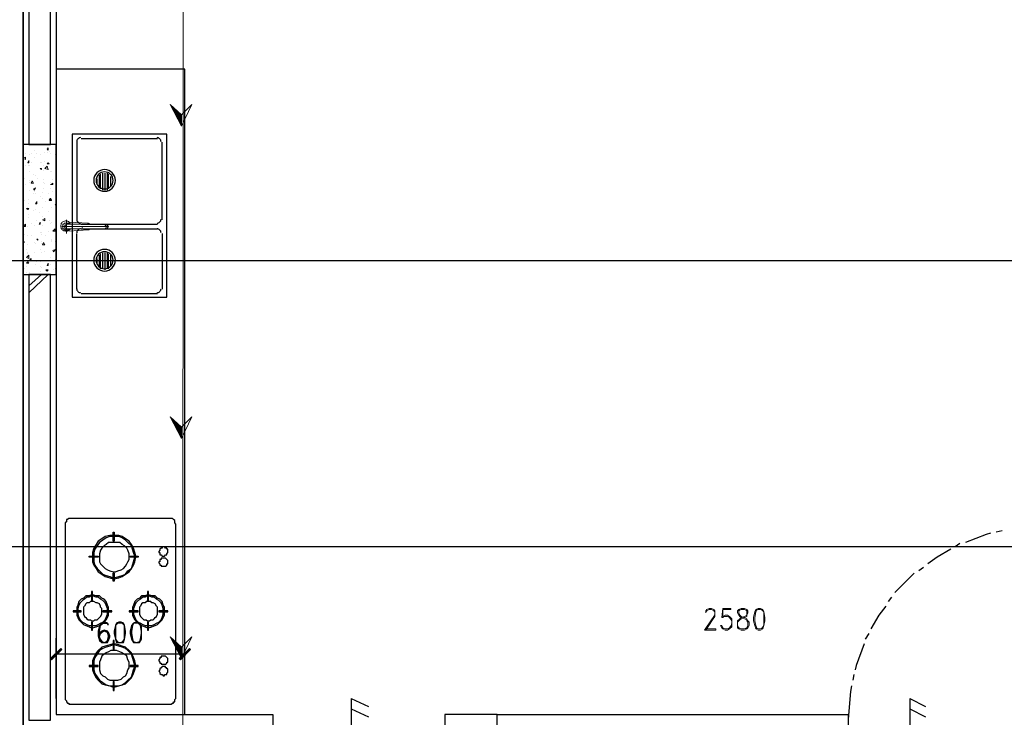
# Model space of a CAD drawing. Header units: millimetres. Extents: x 0 to 420, y 0 to 297.
# Tile 16 of 95: x 49 to 85, y 151 to 177. Entities that reach past the tile are written whole.
import ezdxf

# ---------------------------------------------------------------- set-up
doc = ezdxf.new("R2010")
doc.units = ezdxf.units.MM
doc.layers.add('FILL_000000', color=7, linetype='Continuous')
doc.layers.add('LINE_000000', color=7, linetype='Continuous')

msp = doc.modelspace()

# ---------------------------------------------------------------- hatches: boundary and pattern name
at = {"layer": 'FILL_000000'}
h = msp.add_hatch(color=7, dxfattribs=at)
h.dxf.hatch_style = 1
h.paths.add_polyline_path([(54.695, 173.016), (54.483, 173.016), (54.271, 173.397), (54.695, 173.016)])
h = msp.add_hatch(color=7, dxfattribs=at)
h.dxf.hatch_style = 1
h.paths.add_polyline_path([(54.695, 172.593), (54.695, 173.016), (54.483, 173.016), (54.695, 172.593)])
h = msp.add_hatch(color=7, dxfattribs=at)
h.dxf.hatch_style = 1
h.paths.add_polyline_path([(54.695, 161.417), (54.483, 161.417), (54.271, 161.798), (54.695, 161.417)])
h = msp.add_hatch(color=7, dxfattribs=at)
h.dxf.hatch_style = 1
h.paths.add_polyline_path([(54.695, 160.994), (54.695, 161.417), (54.483, 161.417), (54.695, 160.994)])
h = msp.add_hatch(color=7, dxfattribs=at)
h.dxf.hatch_style = 1
h.paths.add_polyline_path([(54.695, 153.247), (54.483, 153.247), (54.271, 153.628), (54.695, 153.247)])
h = msp.add_hatch(color=7, dxfattribs=at)
h.dxf.hatch_style = 1
h.paths.add_polyline_path([(50.207, 153.204), (49.869, 152.781), (49.826, 152.823), (50.207, 153.204)])
h = msp.add_hatch(color=7, dxfattribs=at)
h.dxf.hatch_style = 1
h.paths.add_polyline_path([(50.25, 153.162), (50.207, 153.204), (49.869, 152.781), (50.25, 153.162)])
h = msp.add_hatch(color=7, dxfattribs=at)
h.dxf.hatch_style = 1
h.paths.add_polyline_path([(54.695, 152.823), (54.695, 153.247), (54.483, 153.247), (54.695, 152.823)])
h = msp.add_hatch(color=7, dxfattribs=at)
h.dxf.hatch_style = 1
h.paths.add_polyline_path([(54.61, 152.823), (54.652, 152.781), (54.991, 153.204), (54.61, 152.823)])
h = msp.add_hatch(color=7, dxfattribs=at)
h.dxf.hatch_style = 1
h.paths.add_polyline_path([(54.652, 152.781), (54.991, 153.204), (55.033, 153.162), (54.652, 152.781)])

# ---------------------------------------------------------------- linework, layer by layer
at = {"layer": 'LINE_000000', "lineweight": 25}
for p, q in [((48.81, 237.829), (48.81, 81.365)), ((48.81, 117.56), (48.81, 229.404)), ((50.038, 194.268), (50.038, 150.749)), ((50.038, 175.26), (50.038, 150.749)), ((49.784, 171.916), (49.826, 171.958)), ((50.8, 172), (50.8, 169.122)), ((53.806, 172.127), (50.969, 172.127)), ((53.975, 169.122), (53.975, 172)), ((51.689, 170.265), (51.689, 170.815)), ((51.774, 170.222), (51.774, 170.857)), ((51.858, 170.222), (51.858, 170.857)), ((51.943, 170.222), (51.943, 170.857)), ((51.985, 170.265), (51.985, 170.815)), ((51.562, 170.434), (51.562, 170.646)), ((51.647, 170.307), (51.647, 170.773)), ((52.07, 170.349), (52.07, 170.73)), ((50.969, 168.952), (53.806, 168.952)), ((50.969, 168.783), (53.806, 168.783)), ((50.8, 166.539), (50.8, 168.614)), ((53.975, 168.614), (53.975, 166.539)), ((51.774, 167.301), (51.774, 167.894)), ((51.858, 167.259), (51.858, 167.894)), ((51.943, 167.301), (51.943, 167.894)), ((120.481, 167.598), (27.94, 167.598)), ((51.562, 167.471), (51.562, 167.682)), ((51.647, 167.344), (51.647, 167.809)), ((51.689, 167.301), (51.689, 167.852)), ((51.985, 167.301), (51.985, 167.852)), ((52.07, 167.386), (52.07, 167.809)), ((49.022, 166.666), (49.488, 167.09)), ((49.022, 166.412), (49.742, 167.09)), ((53.806, 166.37), (50.969, 166.37)), ((85.175, 157.565), (84.963, 157.522)), ((98.933, 156.972), (27.94, 156.972)), ((83.608, 157.099), (83.439, 156.972)), ((82.254, 156.21), (82.084, 156.083)), ((81.915, 155.998), (81.195, 155.279)), ((81.068, 155.109), (80.941, 154.94)), ((80.222, 153.755), (80.095, 153.543)), ((50.038, 151.342), (50.038, 153.585)), ((54.822, 151.342), (54.822, 153.585)), ((54.822, 152.993), (50.038, 152.993)), ((79.671, 152.231), (79.629, 152.019)), ((61.002, 151.342), (61.002, 149.521)), ((61.002, 151.342), (61.637, 151.045)), ((81.746, 151.342), (81.746, 149.521)), ((81.746, 151.342), (82.338, 151.045)), ((61.002, 150.961), (61.637, 150.664)), ((81.746, 150.961), (82.338, 150.664))]:
    msp.add_line(p, q, dxfattribs=at)
at = {"layer": 'LINE_000000', "lineweight": 13}
for p, q in [((54.779, 206.629), (54.695, 90.212)), ((74.803, 154.686), (74.761, 154.347)), ((74.845, 153.924), (74.761, 154.009)), ((75.353, 154.009), (75.48, 153.924)), ((75.65, 153.924), (75.734, 154.009))]:
    msp.add_line(p, q, dxfattribs=at)
at = {"layer": 'LINE_000000', "lineweight": 0}
for p, q in [((49.107, 171.916), (49.107, 171.916)), ((48.895, 171.577), (48.895, 171.577)), ((49.107, 171.577), (49.107, 171.577)), ((49.234, 171.704), (49.234, 171.704)), ((49.318, 171.577), (49.318, 171.577)), ((49.615, 171.619), (49.615, 171.619)), ((49.699, 171.746), (49.742, 171.789)), ((49.699, 171.746), (49.742, 171.704)), ((49.699, 171.619), (49.699, 171.619)), ((49.742, 171.704), (49.742, 171.789)), ((49.784, 171.662), (49.784, 171.662)), ((49.826, 171.577), (49.826, 171.577)), ((48.81, 171.408), (48.895, 171.45)), ((48.81, 171.408), (48.895, 171.365)), ((48.895, 171.365), (48.895, 171.45)), ((48.98, 171.238), (49.022, 171.323)), ((48.98, 171.238), (49.022, 171.238)), ((49.022, 171.238), (49.022, 171.323)), ((49.064, 171.535), (49.064, 171.535)), ((49.107, 171.238), (49.107, 171.238)), ((49.234, 171.45), (49.234, 171.45)), ((49.445, 171.535), (49.445, 171.535)), ((49.445, 171.238), (49.445, 171.238)), ((49.488, 171.238), (49.488, 171.238)), ((49.615, 171.281), (49.615, 171.281)), ((49.699, 171.196), (49.742, 171.238)), ((49.699, 171.196), (49.784, 171.196)), ((49.784, 171.196), (49.742, 171.238)), ((49.996, 171.535), (49.996, 171.535)), ((48.895, 171.154), (48.895, 171.154)), ((49.022, 171.154), (49.022, 171.154)), ((49.064, 171.154), (49.064, 171.154)), ((49.064, 170.9), (49.064, 170.9)), ((49.191, 170.815), (49.191, 170.815)), ((49.445, 171.027), (49.488, 171.027)), ((49.445, 171.027), (49.488, 170.984)), ((49.488, 170.984), (49.488, 171.027)), ((49.572, 171.154), (49.572, 171.154)), ((49.572, 170.942), (49.572, 170.942)), ((49.615, 171.027), (49.699, 171.111)), ((49.826, 170.9), (49.826, 170.9)), ((49.869, 170.9), (49.869, 170.9)), ((48.853, 170.646), (48.853, 170.646)), ((49.064, 170.561), (49.064, 170.561)), ((49.064, 170.519), (49.064, 170.519)), ((49.107, 170.476), (49.149, 170.561)), ((49.107, 170.476), (49.191, 170.476)), ((49.191, 170.476), (49.149, 170.561)), ((49.276, 170.773), (49.276, 170.773)), ((49.361, 170.646), (49.361, 170.646)), ((49.572, 170.603), (49.572, 170.603)), ((49.572, 170.519), (49.572, 170.519)), ((49.615, 170.476), (49.615, 170.476)), ((49.826, 170.519), (49.826, 170.519)), ((49.826, 170.434), (49.911, 170.476)), ((49.911, 170.603), (49.911, 170.603)), ((49.911, 170.434), (49.911, 170.476)), ((48.895, 170.434), (48.895, 170.434)), ((49.064, 170.222), (49.064, 170.222)), ((49.191, 170.265), (49.276, 170.307)), ((49.191, 170.265), (49.234, 170.222)), ((49.191, 170.095), (49.191, 170.095)), ((49.234, 170.222), (49.276, 170.307)), ((49.234, 170.18), (49.234, 170.18)), ((49.276, 170.095), (49.276, 170.095)), ((49.53, 170.138), (49.53, 170.138)), ((49.572, 170.265), (49.572, 170.265)), ((49.742, 170.095), (49.742, 170.095)), ((49.826, 170.434), (49.911, 170.434)), ((49.826, 170.265), (49.826, 170.265)), ((49.911, 170.18), (49.911, 170.18)), ((48.853, 169.841), (48.853, 169.841)), ((49.022, 169.884), (49.022, 169.884)), ((49.022, 169.714), (49.022, 169.714)), ((49.276, 169.714), (49.318, 169.799)), ((49.276, 169.757), (49.276, 169.757)), ((49.276, 169.714), (49.318, 169.714)), ((49.318, 169.714), (49.318, 169.799)), ((49.445, 169.968), (49.445, 169.968)), ((49.53, 169.926), (49.53, 169.926)), ((49.657, 169.799), (49.657, 169.799)), ((49.784, 169.841), (49.826, 169.926)), ((49.784, 169.884), (49.869, 169.884)), ((49.784, 169.884), (49.826, 169.841)), ((49.784, 169.841), (49.869, 169.841)), ((49.869, 169.841), (49.826, 169.926)), ((49.826, 169.841), (49.869, 169.884)), ((49.996, 169.672), (50.038, 169.714)), ((48.937, 169.545), (49.022, 169.545)), ((48.937, 169.545), (48.98, 169.503)), ((48.98, 169.587), (48.98, 169.587)), ((48.98, 169.503), (49.022, 169.545)), ((49.022, 169.545), (49.022, 169.545)), ((49.191, 169.46), (49.191, 169.46)), ((49.276, 169.503), (49.276, 169.503)), ((49.403, 169.376), (49.403, 169.376)), ((49.53, 169.587), (49.53, 169.587)), ((49.53, 169.587), (49.53, 169.587)), ((49.742, 169.418), (49.742, 169.418)), ((49.869, 169.587), (49.869, 169.587)), ((49.996, 169.672), (50.038, 169.672)), ((49.022, 169.333), (49.022, 169.333)), ((49.022, 169.206), (49.022, 169.206)), ((49.107, 168.995), (49.107, 168.995)), ((49.318, 169.079), (49.318, 169.079)), ((49.403, 168.952), (49.445, 169.037)), ((49.445, 168.952), (49.445, 169.037)), ((49.53, 169.249), (49.53, 169.249)), ((49.53, 169.122), (49.615, 169.164)), ((49.53, 169.122), (49.615, 169.079)), ((49.615, 169.079), (49.615, 169.164)), ((49.784, 169.079), (49.784, 169.079)), ((49.826, 168.995), (49.826, 168.995)), ((49.869, 169.037), (49.869, 169.037)), ((50.038, 169.122), (50.038, 169.122)), ((50.419, 168.614), (50.419, 169.122)), ((51.223, 168.995), (50.504, 169.037)), ((48.81, 168.868), (48.895, 168.952)), ((48.81, 168.868), (48.895, 168.868)), ((48.895, 168.868), (48.895, 168.952)), ((48.98, 168.868), (48.98, 168.868)), ((49.234, 168.91), (49.234, 168.91)), ((49.403, 168.952), (49.445, 168.952)), ((49.445, 168.656), (49.445, 168.656)), ((49.488, 168.656), (49.488, 168.656)), ((49.53, 168.91), (49.53, 168.91)), ((49.742, 168.698), (49.742, 168.698)), ((49.911, 168.698), (49.996, 168.783)), ((49.911, 168.698), (49.996, 168.698)), ((49.996, 168.698), (49.996, 168.783)), ((50.038, 168.656), (50.038, 168.656)), ((50.25, 168.868), (51.985, 168.868)), ((50.419, 168.952), (51.901, 168.952)), ((50.419, 168.783), (51.901, 168.783)), ((51.223, 168.741), (50.504, 168.698)), ((51.012, 168.952), (50.588, 168.952)), ((50.588, 168.952), (50.588, 168.952)), ((51.012, 168.783), (50.588, 168.783)), ((50.588, 168.741), (50.588, 168.741)), ((48.81, 168.275), (48.853, 168.317)), ((48.81, 168.275), (48.853, 168.275)), ((48.853, 168.571), (48.853, 168.571)), ((48.853, 168.571), (48.853, 168.571)), ((48.853, 168.275), (48.853, 168.317)), ((48.98, 168.529), (48.98, 168.529)), ((49.107, 168.529), (49.107, 168.529)), ((49.234, 168.275), (49.234, 168.275)), ((49.318, 168.402), (49.361, 168.402)), ((49.318, 168.402), (49.361, 168.36)), ((49.318, 168.402), (49.318, 168.402)), ((49.361, 168.36), (49.361, 168.402)), ((49.488, 168.571), (49.488, 168.571)), ((49.488, 168.317), (49.488, 168.317)), ((49.53, 168.19), (49.572, 168.275)), ((49.615, 168.19), (49.572, 168.275)), ((49.657, 168.529), (49.657, 168.529)), ((49.869, 168.402), (49.869, 168.402)), ((49.869, 168.36), (49.869, 168.36)), ((49.869, 168.317), (49.869, 168.317)), ((49.996, 168.317), (49.996, 168.317)), ((48.937, 168.021), (48.937, 168.021)), ((48.98, 168.19), (48.98, 168.19)), ((48.98, 167.894), (48.98, 167.894)), ((49.234, 167.894), (49.234, 167.894)), ((49.276, 168.233), (49.276, 168.233)), ((49.445, 168.021), (49.445, 168.021)), ((49.488, 168.233), (49.488, 168.233)), ((49.488, 167.894), (49.488, 167.894)), ((49.53, 168.19), (49.615, 168.19)), ((49.615, 167.936), (49.615, 167.936)), ((49.911, 167.979), (49.996, 168.021)), ((49.911, 167.979), (49.953, 167.936)), ((49.953, 167.936), (49.996, 168.021)), ((49.996, 167.979), (49.996, 167.979)), ((49.996, 167.979), (49.996, 167.979)), ((48.937, 167.725), (49.022, 167.809)), ((48.937, 167.725), (49.022, 167.682)), ((48.937, 167.513), (48.98, 167.555)), ((48.98, 167.852), (48.98, 167.852)), ((49.022, 167.513), (48.98, 167.555)), ((49.022, 167.682), (49.022, 167.809)), ((49.064, 167.64), (49.107, 167.682)), ((49.064, 167.64), (49.107, 167.64)), ((49.107, 167.64), (49.107, 167.682)), ((49.234, 167.598), (49.234, 167.598)), ((49.318, 167.555), (49.318, 167.555)), ((49.445, 167.555), (49.445, 167.555)), ((49.826, 167.725), (49.826, 167.725)), ((49.996, 167.64), (49.996, 167.64)), ((49.996, 167.64), (49.996, 167.64)), ((48.853, 167.301), (48.853, 167.301)), ((48.937, 167.513), (49.022, 167.513)), ((48.937, 167.513), (48.937, 167.513)), ((48.937, 167.513), (48.937, 167.513)), ((48.937, 167.386), (48.937, 167.386)), ((48.937, 167.174), (48.937, 167.174)), ((49.064, 167.174), (49.064, 167.174)), ((49.276, 167.471), (49.276, 167.471)), ((49.445, 167.386), (49.445, 167.386)), ((49.445, 167.217), (49.445, 167.217)), ((49.488, 167.344), (49.488, 167.344)), ((49.657, 167.259), (49.742, 167.259)), ((49.657, 167.259), (49.699, 167.217)), ((49.699, 167.428), (49.742, 167.513)), ((49.699, 167.428), (49.742, 167.428)), ((49.699, 167.217), (49.742, 167.259)), ((49.699, 167.259), (49.699, 167.259)), ((49.742, 167.428), (49.742, 167.513)), ((49.826, 167.471), (49.826, 167.471)), ((49.953, 167.259), (49.953, 167.259)), ((49.996, 167.301), (49.996, 167.301)), ((50.038, 167.344), (50.038, 167.344))]:
    msp.add_line(p, q, dxfattribs=at)
at = {"layer": 'LINE_000000', "lineweight": 25}
for points in [[(49.826, 194.268), (49.022, 194.268), (49.022, 171.916), (49.826, 171.916), (49.826, 194.268)], [(54.822, 150.749), (54.822, 174.71), (50.038, 174.71), (50.038, 150.749), (54.822, 150.749)], [(50.631, 172.297), (50.631, 166.243), (54.144, 166.243), (54.144, 172.297), (50.631, 172.297)], [(48.81, 167.09), (50.038, 167.09), (50.038, 171.916), (48.81, 171.916), (48.81, 167.09)], [(51.837, 170.984), (51.756, 170.976), (51.681, 170.953), (51.612, 170.916), (51.553, 170.867), (51.504, 170.807), (51.467, 170.739), (51.443, 170.663), (51.435, 170.582), (51.443, 170.501), (51.467, 170.426), (51.504, 170.357), (51.553, 170.298), (51.612, 170.249), (51.681, 170.212), (51.756, 170.188), (51.837, 170.18), (51.918, 170.188), (51.994, 170.212), (52.062, 170.249), (52.122, 170.298), (52.171, 170.357), (52.208, 170.426), (52.231, 170.501), (52.239, 170.582), (52.231, 170.663), (52.208, 170.739), (52.171, 170.807), (52.122, 170.867), (52.062, 170.916), (51.994, 170.953), (51.918, 170.976), (51.837, 170.984)], [(51.837, 170.9), (51.773, 170.893), (51.714, 170.875), (51.66, 170.845), (51.613, 170.807), (51.574, 170.76), (51.545, 170.706), (51.526, 170.646), (51.52, 170.582), (51.526, 170.518), (51.545, 170.459), (51.574, 170.405), (51.613, 170.358), (51.66, 170.319), (51.714, 170.29), (51.773, 170.271), (51.837, 170.265), (51.901, 170.271), (51.961, 170.29), (52.015, 170.319), (52.062, 170.358), (52.1, 170.405), (52.13, 170.459), (52.148, 170.518), (52.155, 170.582), (52.148, 170.646), (52.13, 170.706), (52.1, 170.76), (52.062, 170.807), (52.015, 170.845), (51.961, 170.875), (51.901, 170.893), (51.837, 170.9)], [(51.837, 168.021), (51.756, 168.013), (51.681, 167.989), (51.612, 167.952), (51.553, 167.903), (51.504, 167.844), (51.467, 167.775), (51.443, 167.7), (51.435, 167.619), (51.443, 167.538), (51.467, 167.462), (51.504, 167.394), (51.553, 167.334), (51.612, 167.285), (51.681, 167.248), (51.756, 167.225), (51.837, 167.217), (51.918, 167.225), (51.994, 167.248), (52.062, 167.285), (52.122, 167.334), (52.171, 167.394), (52.208, 167.462), (52.231, 167.538), (52.239, 167.619), (52.231, 167.7), (52.208, 167.775), (52.171, 167.844), (52.122, 167.903), (52.062, 167.952), (51.994, 167.989), (51.918, 168.013), (51.837, 168.021)], [(51.837, 167.936), (51.773, 167.93), (51.714, 167.911), (51.66, 167.882), (51.613, 167.843), (51.574, 167.796), (51.545, 167.742), (51.526, 167.683), (51.52, 167.619), (51.526, 167.555), (51.545, 167.495), (51.574, 167.441), (51.613, 167.394), (51.66, 167.356), (51.714, 167.326), (51.773, 167.308), (51.837, 167.301), (51.901, 167.308), (51.961, 167.326), (52.015, 167.356), (52.062, 167.394), (52.1, 167.441), (52.13, 167.495), (52.148, 167.555), (52.155, 167.619), (52.148, 167.683), (52.13, 167.742), (52.1, 167.796), (52.062, 167.843), (52.015, 167.882), (51.961, 167.911), (51.901, 167.93), (51.837, 167.936)], [(49.826, 167.09), (49.022, 167.09), (49.022, 150.537), (49.826, 150.537), (49.826, 167.09)], [(50.377, 157.819), (50.377, 151.342), (50.377, 151.299), (50.419, 151.257), (50.419, 151.215), (50.461, 151.172), (50.504, 151.172), (50.504, 151.13), (50.546, 151.13), (50.588, 151.13), (54.271, 151.13), (54.314, 151.13), (54.356, 151.172), (54.398, 151.172), (54.398, 151.215), (54.441, 151.215), (54.441, 151.257), (54.441, 151.299), (54.483, 151.342), (54.483, 157.819), (54.441, 157.861), (54.441, 157.903), (54.441, 157.946), (54.398, 157.988), (54.356, 158.03), (54.314, 158.03), (54.271, 158.03), (50.588, 158.03), (50.546, 158.03), (50.504, 158.03), (50.461, 157.988), (50.419, 157.988), (50.419, 157.946), (50.419, 157.903), (50.377, 157.861), (50.377, 157.819)], [(52.155, 157.522), (52.197, 157.522), (52.197, 157.184), (52.155, 157.184), (52.155, 157.522)], [(52.197, 157.141), (52.07, 157.141), (51.985, 157.141), (51.901, 157.057), (51.816, 157.014), (51.731, 156.93), (51.689, 156.845), (51.647, 156.718), (51.647, 156.633), (51.647, 156.506), (51.647, 156.422), (51.689, 156.337), (51.774, 156.252), (51.858, 156.168), (51.943, 156.125), (52.028, 156.083), (52.155, 156.041), (52.239, 156.041), (52.324, 156.083), (52.451, 156.125), (52.536, 156.168), (52.62, 156.252), (52.663, 156.337), (52.705, 156.422), (52.747, 156.506), (52.747, 156.633), (52.747, 156.718), (52.705, 156.845), (52.663, 156.93), (52.578, 157.014), (52.493, 157.057), (52.409, 157.141), (52.282, 157.141), (52.197, 157.141)], [(54.017, 156.972), (53.975, 156.972), (53.975, 156.93), (53.933, 156.93), (53.89, 156.887), (53.89, 156.845), (53.848, 156.803), (53.848, 156.76), (53.89, 156.76), (53.89, 156.718), (53.89, 156.676), (53.933, 156.676), (53.975, 156.633), (54.017, 156.633), (54.06, 156.633), (54.102, 156.676), (54.144, 156.676), (54.144, 156.718), (54.187, 156.76), (54.187, 156.803), (54.187, 156.845), (54.187, 156.887), (54.144, 156.887), (54.144, 156.93), (54.102, 156.93), (54.06, 156.972), (54.017, 156.972)], [(51.266, 156.591), (51.266, 156.633), (51.604, 156.633), (51.604, 156.591), (51.266, 156.591)], [(53.086, 156.633), (53.086, 156.591), (52.79, 156.591), (52.79, 156.633), (53.086, 156.633)], [(54.017, 156.549), (53.975, 156.549), (53.933, 156.549), (53.933, 156.506), (53.89, 156.506), (53.89, 156.464), (53.89, 156.422), (53.848, 156.422), (53.848, 156.379), (53.89, 156.337), (53.89, 156.295), (53.933, 156.295), (53.933, 156.252), (53.975, 156.252), (54.017, 156.252), (54.06, 156.252), (54.102, 156.252), (54.144, 156.295), (54.144, 156.337), (54.187, 156.337), (54.187, 156.379), (54.187, 156.422), (54.187, 156.464), (54.144, 156.506), (54.102, 156.549), (54.06, 156.549), (54.017, 156.549)], [(52.197, 155.702), (52.155, 155.702), (52.155, 155.998), (52.197, 155.998), (52.197, 155.702)], [(51.393, 155.321), (51.35, 155.321), (51.35, 154.982), (51.393, 154.982), (51.393, 155.321)], [(53.467, 155.321), (53.425, 155.321), (53.425, 154.982), (53.467, 154.982), (53.467, 155.321)], [(51.393, 154.94), (51.308, 154.94), (51.266, 154.898), (51.181, 154.898), (51.139, 154.855), (51.096, 154.771), (51.054, 154.728), (51.054, 154.686), (51.054, 154.601), (51.054, 154.517), (51.054, 154.474), (51.096, 154.39), (51.139, 154.347), (51.181, 154.305), (51.223, 154.263), (51.308, 154.263), (51.35, 154.22), (51.435, 154.22), (51.477, 154.263), (51.562, 154.263), (51.604, 154.305), (51.647, 154.347), (51.689, 154.39), (51.731, 154.474), (51.731, 154.517), (51.731, 154.601), (51.731, 154.686), (51.689, 154.728), (51.689, 154.771), (51.647, 154.855), (51.562, 154.898), (51.52, 154.898), (51.435, 154.94), (51.393, 154.94)], [(53.467, 154.94), (53.382, 154.94), (53.34, 154.898), (53.255, 154.898), (53.213, 154.855), (53.171, 154.771), (53.128, 154.728), (53.128, 154.686), (53.128, 154.601), (53.128, 154.517), (53.128, 154.474), (53.171, 154.39), (53.213, 154.347), (53.255, 154.305), (53.298, 154.263), (53.382, 154.263), (53.425, 154.22), (53.509, 154.22), (53.552, 154.263), (53.636, 154.263), (53.679, 154.305), (53.721, 154.347), (53.763, 154.39), (53.806, 154.474), (53.806, 154.517), (53.806, 154.601), (53.806, 154.686), (53.806, 154.728), (53.763, 154.771), (53.721, 154.855), (53.636, 154.898), (53.594, 154.898), (53.552, 154.94), (53.467, 154.94)], [(50.673, 154.601), (50.673, 154.559), (50.969, 154.559), (50.969, 154.601), (50.673, 154.601)], [(52.112, 154.559), (52.112, 154.601), (51.774, 154.601), (51.774, 154.559), (52.112, 154.559)], [(52.747, 154.601), (52.747, 154.559), (53.086, 154.559), (53.086, 154.601), (52.747, 154.601)], [(54.187, 154.559), (54.187, 154.601), (53.848, 154.601), (53.848, 154.559), (54.187, 154.559)], [(51.35, 153.882), (51.393, 153.882), (51.393, 154.178), (51.35, 154.178), (51.35, 153.882)], [(52.366, 154.178), (52.282, 154.136), (52.239, 154.051), (52.197, 153.839), (52.197, 153.755), (52.239, 153.543), (52.282, 153.416), (52.366, 153.416), (52.451, 153.416), (52.536, 153.416), (52.578, 153.543), (52.62, 153.755), (52.62, 153.839), (52.578, 154.051), (52.536, 154.136), (52.451, 154.178), (52.366, 154.178)], [(53.001, 154.178), (52.917, 154.136), (52.832, 154.051), (52.79, 153.839), (52.79, 153.755), (52.832, 153.543), (52.917, 153.416), (53.001, 153.416), (53.044, 153.416), (53.128, 153.416), (53.213, 153.543), (53.213, 153.755), (53.213, 153.839), (53.213, 154.051), (53.128, 154.136), (53.044, 154.178), (53.001, 154.178)], [(53.425, 153.882), (53.467, 153.882), (53.467, 154.178), (53.425, 154.178), (53.425, 153.882)], [(52.197, 153.501), (52.155, 153.501), (52.155, 153.162), (52.197, 153.162), (52.197, 153.501)], [(52.197, 153.12), (52.07, 153.12), (51.985, 153.077), (51.901, 153.035), (51.816, 152.993), (51.731, 152.908), (51.689, 152.781), (51.647, 152.696), (51.647, 152.612), (51.647, 152.485), (51.647, 152.4), (51.689, 152.273), (51.774, 152.188), (51.858, 152.146), (51.943, 152.061), (52.028, 152.019), (52.155, 152.019), (52.239, 152.019), (52.324, 152.019), (52.451, 152.061), (52.536, 152.146), (52.62, 152.188), (52.663, 152.273), (52.705, 152.4), (52.747, 152.485), (52.747, 152.612), (52.747, 152.696), (52.705, 152.781), (52.663, 152.908), (52.578, 152.993), (52.493, 153.035), (52.409, 153.077), (52.282, 153.12), (52.197, 153.12)], [(54.017, 152.908), (53.975, 152.908), (53.933, 152.908), (53.933, 152.866), (53.89, 152.866), (53.89, 152.823), (53.848, 152.781), (53.848, 152.739), (53.89, 152.696), (53.89, 152.654), (53.933, 152.654), (53.933, 152.612), (53.975, 152.612), (54.017, 152.612), (54.06, 152.612), (54.102, 152.612), (54.144, 152.654), (54.144, 152.696), (54.187, 152.696), (54.187, 152.739), (54.187, 152.781), (54.187, 152.823), (54.144, 152.866), (54.102, 152.908), (54.06, 152.908), (54.017, 152.908)], [(51.266, 152.569), (51.266, 152.527), (51.604, 152.527), (51.604, 152.569), (51.266, 152.569)], [(53.086, 152.527), (53.086, 152.569), (52.79, 152.569), (52.79, 152.527), (53.086, 152.527)], [(54.017, 152.527), (53.975, 152.527), (53.933, 152.485), (53.89, 152.442), (53.89, 152.4), (53.848, 152.358), (53.89, 152.315), (53.89, 152.273), (53.933, 152.231), (53.975, 152.231), (54.017, 152.188), (54.06, 152.188), (54.06, 152.231), (54.102, 152.231), (54.144, 152.231), (54.144, 152.273), (54.187, 152.315), (54.187, 152.358), (54.187, 152.4), (54.187, 152.442), (54.144, 152.442), (54.144, 152.485), (54.102, 152.485), (54.102, 152.527), (54.06, 152.527), (54.017, 152.527)], [(52.155, 151.638), (52.197, 151.638), (52.197, 151.977), (52.155, 151.977), (52.155, 151.638)], [(66.421, 149.521), (66.421, 150.749), (79.46, 150.749), (79.46, 149.521), (66.421, 149.521)]]:
    msp.add_lwpolyline(points, close=True, dxfattribs=at)
at = {"layer": 'LINE_000000', "lineweight": 0}
for points in [[(54.695, 173.016), (54.483, 173.016), (54.271, 173.397), (54.695, 173.016)], [(54.695, 172.593), (54.695, 173.016), (54.483, 173.016), (54.695, 172.593)], [(54.695, 161.417), (54.483, 161.417), (54.271, 161.798), (54.695, 161.417)], [(54.695, 160.994), (54.695, 161.417), (54.483, 161.417), (54.695, 160.994)], [(54.695, 153.247), (54.483, 153.247), (54.271, 153.628), (54.695, 153.247)], [(50.207, 153.204), (49.869, 152.781), (49.826, 152.823), (50.207, 153.204)], [(50.25, 153.162), (50.207, 153.204), (49.869, 152.781), (50.25, 153.162)], [(54.695, 152.823), (54.695, 153.247), (54.483, 153.247), (54.695, 152.823)], [(54.61, 152.823), (54.652, 152.781), (54.991, 153.204), (54.61, 152.823)], [(54.652, 152.781), (54.991, 153.204), (55.033, 153.162), (54.652, 152.781)]]:
    msp.add_lwpolyline(points, close=True, dxfattribs=at)
at = {"layer": 'LINE_000000', "lineweight": 13}
for points in [[(55.076, 173.397), (54.695, 173.016), (54.271, 173.397), (54.695, 172.593), (55.076, 173.397)], [(55.076, 161.798), (54.695, 161.417), (54.271, 161.798), (54.695, 160.994), (55.076, 161.798)], [(75.48, 154.686), (75.396, 154.644), (75.353, 154.601), (75.353, 154.517), (75.396, 154.432), (75.438, 154.39), (75.48, 154.347), (75.607, 154.305), (75.692, 154.263), (75.692, 154.22), (75.734, 154.178), (75.734, 154.051), (75.692, 153.966), (75.607, 153.924), (75.48, 153.924), (75.396, 153.966), (75.353, 154.051), (75.353, 154.178), (75.396, 154.22), (75.438, 154.263), (75.48, 154.305), (75.607, 154.347), (75.692, 154.39), (75.692, 154.432), (75.734, 154.517), (75.734, 154.601), (75.692, 154.644), (75.607, 154.686), (75.48, 154.686)], [(76.115, 154.686), (76.031, 154.644), (75.988, 154.559), (75.946, 154.347), (75.946, 154.22), (75.988, 154.051), (76.031, 153.924), (76.115, 153.882), (76.2, 153.882), (76.285, 153.924), (76.327, 154.051), (76.369, 154.22), (76.369, 154.347), (76.327, 154.559), (76.285, 154.644), (76.2, 154.686), (76.115, 154.686)], [(55.076, 153.628), (54.695, 153.247), (54.271, 153.628), (54.695, 152.823), (55.076, 153.628)]]:
    msp.add_lwpolyline(points, close=True, dxfattribs=at)
at = {"layer": 'LINE_000000', "lineweight": 25}
for points in [[(50.948, 172.17), (50.918, 172.167), (50.891, 172.158), (50.865, 172.144), (50.843, 172.126), (50.825, 172.104), (50.812, 172.079), (50.803, 172.051), (50.8, 172.021)], [(53.933, 172.021), (53.93, 172.051), (53.921, 172.079), (53.907, 172.104), (53.889, 172.126), (53.867, 172.144), (53.842, 172.158), (53.814, 172.167), (53.785, 172.17)], [(50.8, 169.143), (50.803, 169.113), (50.812, 169.085), (50.825, 169.06), (50.843, 169.038), (50.865, 169.02), (50.891, 169.006), (50.918, 168.998), (50.948, 168.995)], [(53.785, 168.995), (53.814, 168.998), (53.842, 169.006), (53.867, 169.02), (53.889, 169.038), (53.907, 169.06), (53.921, 169.085), (53.93, 169.113), (53.933, 169.143)], [(50.948, 168.783), (50.918, 168.78), (50.891, 168.771), (50.865, 168.758), (50.843, 168.74), (50.825, 168.718), (50.812, 168.693), (50.803, 168.665), (50.8, 168.635)], [(53.933, 168.635), (53.93, 168.665), (53.921, 168.693), (53.907, 168.718), (53.889, 168.74), (53.867, 168.758), (53.842, 168.771), (53.814, 168.78), (53.785, 168.783)], [(50.8, 166.56), (50.803, 166.531), (50.812, 166.503), (50.825, 166.478), (50.843, 166.456), (50.865, 166.438), (50.891, 166.424), (50.918, 166.415), (50.948, 166.412)], [(53.785, 166.412), (53.814, 166.415), (53.842, 166.424), (53.867, 166.438), (53.889, 166.456), (53.907, 166.478), (53.921, 166.503), (53.93, 166.531), (53.933, 166.56)], [(52.155, 157.395), (52.028, 157.395), (51.858, 157.353), (51.731, 157.268), (51.604, 157.184), (51.52, 157.057), (51.435, 156.93), (51.393, 156.76), (51.393, 156.633)], [(52.155, 157.353), (52.028, 157.353), (51.901, 157.311), (51.774, 157.226), (51.647, 157.141), (51.562, 157.014), (51.477, 156.887), (51.435, 156.76), (51.435, 156.633)], [(53.001, 156.633), (52.959, 156.76), (52.917, 156.93), (52.832, 157.057), (52.747, 157.184), (52.62, 157.268), (52.493, 157.353), (52.366, 157.395), (52.197, 157.395)], [(52.959, 156.633), (52.917, 156.76), (52.874, 156.887), (52.832, 157.014), (52.705, 157.141), (52.62, 157.226), (52.493, 157.311), (52.366, 157.353), (52.197, 157.353)], [(84.751, 157.48), (84.582, 157.438), (83.82, 157.141)], [(51.393, 156.591), (51.393, 156.422), (51.435, 156.295), (51.52, 156.168), (51.604, 156.041), (51.731, 155.956), (51.858, 155.871), (52.028, 155.829), (52.155, 155.787)], [(51.435, 156.591), (51.435, 156.422), (51.477, 156.295), (51.562, 156.168), (51.647, 156.083), (51.774, 155.956), (51.901, 155.914), (52.028, 155.871), (52.155, 155.829)], [(52.197, 155.787), (52.366, 155.829), (52.493, 155.871), (52.62, 155.956), (52.747, 156.041), (52.832, 156.168), (52.917, 156.295), (52.959, 156.422), (53.001, 156.591)], [(52.197, 155.829), (52.366, 155.871), (52.493, 155.914), (52.62, 155.956), (52.705, 156.083), (52.832, 156.168), (52.874, 156.295), (52.917, 156.422), (52.959, 156.591)], [(83.27, 156.887), (82.762, 156.591), (82.423, 156.337)], [(51.35, 155.194), (51.266, 155.152), (51.139, 155.152), (51.054, 155.067), (50.969, 155.025), (50.885, 154.94), (50.842, 154.813), (50.8, 154.728), (50.8, 154.601)], [(51.35, 155.152), (51.266, 155.109), (51.181, 155.109), (51.096, 155.025), (51.012, 154.982), (50.927, 154.898), (50.885, 154.813), (50.842, 154.686), (50.842, 154.601)], [(51.985, 154.601), (51.985, 154.728), (51.943, 154.813), (51.901, 154.94), (51.816, 155.025), (51.731, 155.067), (51.647, 155.152), (51.52, 155.152), (51.393, 155.194)], [(51.943, 154.601), (51.943, 154.686), (51.901, 154.813), (51.858, 154.898), (51.774, 154.982), (51.689, 155.025), (51.604, 155.109), (51.52, 155.109), (51.393, 155.152)], [(53.425, 155.194), (53.34, 155.152), (53.213, 155.152), (53.128, 155.067), (53.044, 155.025), (52.959, 154.94), (52.917, 154.813), (52.874, 154.728), (52.874, 154.601)], [(53.425, 155.152), (53.34, 155.109), (53.255, 155.109), (53.171, 155.025), (53.086, 154.982), (53.001, 154.898), (52.959, 154.813), (52.917, 154.686), (52.917, 154.601)], [(54.06, 154.601), (54.06, 154.728), (54.017, 154.813), (53.975, 154.94), (53.89, 155.025), (53.806, 155.067), (53.721, 155.152), (53.594, 155.152), (53.467, 155.194)], [(54.017, 154.601), (54.017, 154.686), (53.975, 154.813), (53.933, 154.898), (53.848, 154.982), (53.763, 155.025), (53.679, 155.109), (53.594, 155.109), (53.467, 155.152)], [(80.857, 154.771), (80.603, 154.432), (80.306, 153.924)], [(50.8, 154.559), (50.8, 154.432), (50.842, 154.347), (50.885, 154.263), (50.969, 154.178), (51.054, 154.093), (51.139, 154.051), (51.266, 154.009), (51.35, 153.966)], [(50.842, 154.559), (50.842, 154.474), (50.885, 154.347), (50.927, 154.263), (51.012, 154.178), (51.096, 154.136), (51.181, 154.093), (51.266, 154.051), (51.35, 154.051)], [(51.393, 153.966), (51.52, 154.009), (51.647, 154.051), (51.731, 154.093), (51.816, 154.178), (51.901, 154.263), (51.943, 154.347), (51.985, 154.432), (51.985, 154.559)], [(51.393, 154.051), (51.52, 154.051), (51.604, 154.093), (51.689, 154.136), (51.774, 154.178), (51.858, 154.263), (51.901, 154.347), (51.943, 154.474), (51.943, 154.559)], [(52.874, 154.559), (52.874, 154.432), (52.917, 154.347), (52.959, 154.263), (53.044, 154.178), (53.128, 154.093), (53.213, 154.051), (53.34, 154.009), (53.425, 153.966)], [(52.917, 154.559), (52.917, 154.474), (52.959, 154.347), (53.001, 154.263), (53.086, 154.178), (53.171, 154.136), (53.255, 154.093), (53.34, 154.051), (53.425, 154.051)], [(53.467, 153.966), (53.594, 154.009), (53.721, 154.051), (53.806, 154.093), (53.89, 154.178), (53.975, 154.263), (54.017, 154.347), (54.06, 154.432), (54.06, 154.559)], [(53.467, 154.051), (53.594, 154.051), (53.679, 154.093), (53.763, 154.136), (53.848, 154.178), (53.933, 154.263), (53.975, 154.347), (54.017, 154.474), (54.017, 154.559)], [(51.774, 153.416), (51.689, 153.501), (51.647, 153.67), (51.647, 153.839), (51.689, 154.051), (51.731, 154.136), (51.816, 154.136), (51.858, 154.136), (51.943, 154.136), (51.943, 154.093), (51.985, 154.093), (51.943, 154.136), (51.858, 154.178), (51.816, 154.178), (51.731, 154.136), (51.647, 154.051), (51.604, 153.839), (51.604, 153.67), (51.647, 153.501), (51.731, 153.416), (51.816, 153.416), (51.943, 153.416), (51.985, 153.501), (52.028, 153.628), (52.028, 153.67), (51.985, 153.797), (51.943, 153.839), (51.816, 153.882), (51.731, 153.839), (51.647, 153.797)], [(52.324, 154.136), (52.239, 154.051), (52.239, 153.839), (52.239, 153.755), (52.239, 153.543), (52.324, 153.416)], [(52.536, 154.136), (52.451, 154.136), (52.366, 154.136), (52.282, 154.136)], [(52.493, 153.416), (52.578, 153.543), (52.578, 153.755), (52.578, 153.839), (52.578, 154.051), (52.493, 154.136)], [(52.917, 154.136), (52.874, 154.051), (52.832, 153.839), (52.832, 153.755), (52.874, 153.543), (52.917, 153.416)], [(53.128, 153.416), (53.171, 153.543), (53.213, 153.755), (53.213, 153.839), (53.171, 154.051), (53.128, 154.136), (53.044, 154.136), (53.001, 154.136), (52.917, 154.136)], [(51.985, 153.712), (51.943, 153.797), (51.816, 153.839), (51.731, 153.797), (51.647, 153.712)], [(51.774, 153.839), (51.689, 153.797), (51.647, 153.67)], [(51.858, 153.416), (51.943, 153.501), (51.985, 153.628), (51.985, 153.67), (51.943, 153.797), (51.858, 153.839)], [(52.155, 153.374), (52.028, 153.331), (51.858, 153.289), (51.731, 153.247), (51.604, 153.12), (51.52, 153.035), (51.435, 152.866), (51.393, 152.739), (51.393, 152.569)], [(52.155, 153.331), (52.028, 153.289), (51.901, 153.247), (51.774, 153.204), (51.647, 153.12), (51.562, 152.993), (51.477, 152.866), (51.435, 152.739), (51.435, 152.569)], [(51.647, 153.585), (51.731, 153.458), (51.816, 153.416), (51.943, 153.458), (51.985, 153.585)], [(53.001, 152.569), (52.959, 152.739), (52.917, 152.866), (52.832, 153.035), (52.747, 153.12), (52.62, 153.247), (52.493, 153.289), (52.366, 153.331), (52.197, 153.374)], [(52.959, 152.569), (52.917, 152.739), (52.874, 152.866), (52.832, 152.993), (52.705, 153.12), (52.62, 153.204), (52.493, 153.247), (52.366, 153.289), (52.197, 153.331)], [(52.282, 153.458), (52.366, 153.416), (52.451, 153.416), (52.536, 153.458)], [(52.917, 153.458), (53.001, 153.416), (53.044, 153.416), (53.128, 153.458)], [(80.052, 153.374), (79.756, 152.569), (79.714, 152.4)], [(51.393, 152.527), (51.393, 152.4), (51.435, 152.273), (51.52, 152.104), (51.604, 152.019), (51.731, 151.892), (51.858, 151.85), (52.028, 151.807), (52.155, 151.765)], [(51.435, 152.527), (51.435, 152.4), (51.477, 152.273), (51.562, 152.146), (51.647, 152.019), (51.774, 151.934), (51.901, 151.85), (52.028, 151.807), (52.155, 151.807)], [(52.197, 151.765), (52.366, 151.807), (52.493, 151.85), (52.62, 151.892), (52.747, 152.019), (52.832, 152.104), (52.917, 152.273), (52.959, 152.4), (53.001, 152.527)], [(52.197, 151.807), (52.366, 151.807), (52.493, 151.85), (52.62, 151.934), (52.705, 152.019), (52.832, 152.146), (52.874, 152.273), (52.917, 152.4), (52.959, 152.527)], [(79.587, 151.807), (79.544, 151.596), (79.46, 150.58)], [(50.038, 150.749), (58.081, 150.749), (58.081, 149.521), (50.038, 149.521), (50.038, 136.652)], [(66.421, 150.749), (64.474, 150.749), (64.474, 149.521), (65.193, 149.521)]]:
    msp.add_lwpolyline(points, dxfattribs=at)
at = {"layer": 'LINE_000000', "lineweight": 0}
for points in [[(49.699, 171.111), (49.742, 170.984), (49.615, 171.027)], [(50.562, 168.986), (50.543, 169.012), (50.521, 169.034), (50.497, 169.052), (50.469, 169.065), (50.44, 169.075), (50.41, 169.079), (50.379, 169.078), (50.347, 169.073), (50.318, 169.062), (50.291, 169.046), (50.267, 169.027), (50.246, 169.004), (50.23, 168.979), (50.218, 168.951), (50.21, 168.92), (50.207, 168.889)], [(50.546, 168.952), (50.504, 168.995), (50.461, 168.995), (50.419, 168.995), (50.377, 168.995), (50.334, 168.995), (50.334, 168.952), (50.292, 168.952), (50.292, 168.91), (50.292, 168.868), (50.292, 168.825), (50.292, 168.783), (50.334, 168.783), (50.334, 168.741), (50.377, 168.741), (50.419, 168.698), (50.461, 168.698), (50.461, 168.741), (50.504, 168.741), (50.546, 168.741), (50.546, 168.783)], [(51.291, 168.947), (51.283, 168.957), (51.275, 168.966), (51.265, 168.974), (51.255, 168.98), (51.244, 168.986), (51.233, 168.99), (51.221, 168.993), (51.208, 168.994)], [(50.207, 168.889), (50.21, 168.857), (50.218, 168.827), (50.23, 168.799), (50.246, 168.773), (50.267, 168.751), (50.291, 168.731), (50.318, 168.716), (50.347, 168.705), (50.379, 168.699), (50.41, 168.699), (50.44, 168.703), (50.469, 168.712), (50.497, 168.726), (50.521, 168.744), (50.543, 168.766), (50.562, 168.792)], [(50.419, 168.952), (50.377, 168.91), (50.334, 168.868), (50.377, 168.825), (50.377, 168.783), (50.419, 168.783)], [(51.011, 168.949), (51.009, 168.95), (51.006, 168.95), (51.004, 168.951), (51.001, 168.951), (50.998, 168.952), (50.996, 168.952), (50.993, 168.952), (50.991, 168.952)], [(50.991, 168.825), (50.993, 168.825), (50.996, 168.826), (50.998, 168.826), (51.001, 168.826), (51.004, 168.827), (51.006, 168.827), (51.009, 168.828), (51.011, 168.829)], [(51.208, 168.741), (51.222, 168.742), (51.235, 168.746), (51.247, 168.751), (51.259, 168.757), (51.27, 168.765), (51.28, 168.774), (51.288, 168.785), (51.295, 168.796)], [(51.858, 168.952), (51.858, 168.91), (51.901, 168.91), (51.901, 168.868), (51.901, 168.825), (51.858, 168.783)], [(51.901, 168.952), (51.943, 168.952), (51.943, 168.91), (51.985, 168.868), (51.943, 168.825), (51.943, 168.783), (51.901, 168.783)]]:
    msp.add_lwpolyline(points, dxfattribs=at)
at = {"layer": 'LINE_000000', "lineweight": 13}
for points in [[(74.168, 153.924), (74.549, 153.924), (74.549, 153.882), (74.126, 153.882), (74.38, 154.263), (74.464, 154.39), (74.507, 154.474), (74.507, 154.559), (74.464, 154.601), (74.38, 154.644), (74.295, 154.644), (74.21, 154.601), (74.168, 154.559), (74.168, 154.517), (74.168, 154.559), (74.168, 154.601), (74.21, 154.644), (74.295, 154.686), (74.38, 154.686), (74.464, 154.644), (74.507, 154.601), (74.507, 154.559), (74.507, 154.474), (74.507, 154.39), (74.422, 154.263), (74.168, 153.882)], [(74.803, 154.686), (75.099, 154.686), (75.099, 154.644), (74.803, 154.644), (74.803, 154.39), (74.888, 154.432), (74.972, 154.432), (75.057, 154.39), (75.142, 154.305), (75.142, 154.22), (75.142, 154.136), (75.142, 154.009), (75.057, 153.924), (74.972, 153.882), (74.888, 153.882), (74.803, 153.924), (74.761, 153.966), (74.718, 154.051), (74.761, 154.051)], [(74.761, 154.347), (74.803, 154.347), (74.845, 154.39), (74.972, 154.39), (75.057, 154.347), (75.142, 154.22)], [(75.015, 154.39), (75.099, 154.305), (75.142, 154.22), (75.142, 154.136), (75.099, 154.009), (75.015, 153.924)], [(75.438, 154.644), (75.396, 154.601), (75.396, 154.517), (75.438, 154.432), (75.48, 154.39), (75.607, 154.347), (75.692, 154.305), (75.734, 154.22), (75.777, 154.178), (75.777, 154.051), (75.734, 153.966), (75.692, 153.924), (75.607, 153.882), (75.48, 153.882), (75.396, 153.924), (75.353, 153.966), (75.353, 154.051), (75.353, 154.178), (75.353, 154.22), (75.438, 154.305), (75.48, 154.347), (75.607, 154.39), (75.692, 154.432), (75.692, 154.517), (75.692, 154.601), (75.692, 154.644)], [(75.692, 154.601), (75.607, 154.644), (75.48, 154.644), (75.396, 154.601)], [(76.073, 154.644), (76.031, 154.559), (75.988, 154.347), (75.988, 154.22), (76.031, 154.051), (76.073, 153.924)], [(76.285, 154.601), (76.2, 154.644), (76.115, 154.644), (76.031, 154.601)], [(76.242, 153.924), (76.327, 154.051), (76.327, 154.22), (76.327, 154.347), (76.327, 154.559), (76.242, 154.644)], [(75.142, 154.093), (75.057, 153.966), (74.972, 153.924), (74.888, 153.924), (74.803, 153.966), (74.761, 154.051)], [(76.031, 153.966), (76.115, 153.924), (76.2, 153.924), (76.285, 153.966)]]:
    msp.add_lwpolyline(points, dxfattribs=at)

doc.saveas('drawing.dxf')
